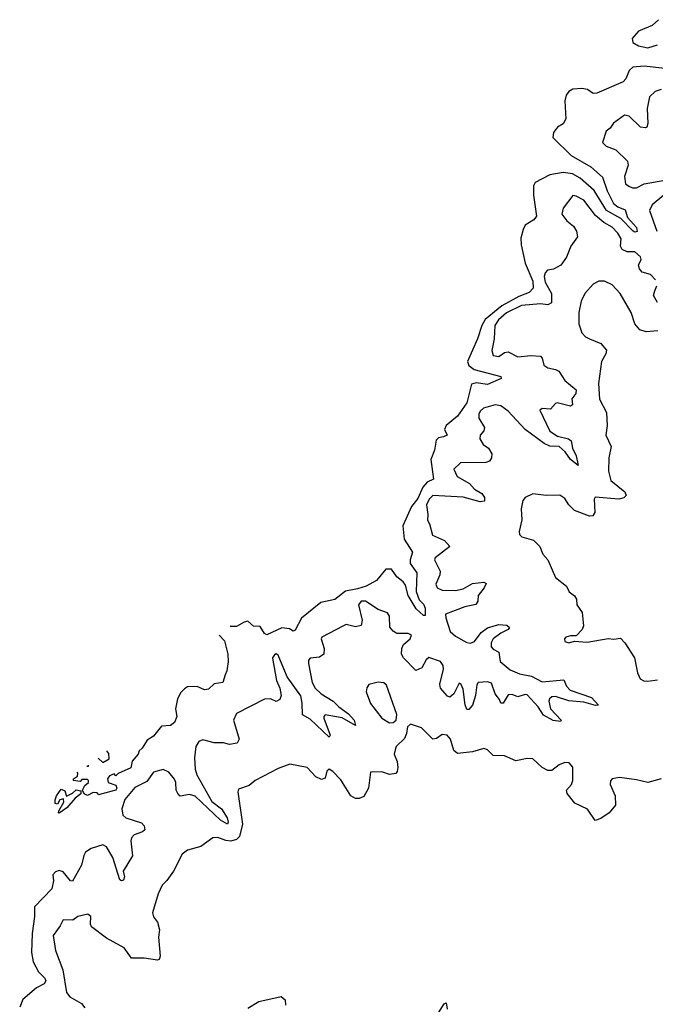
# Model space of a CAD drawing. Extents: x 2528705 to 2678277, y 911730 to 1023331.
# Tile 67 of 241: x 2549195 to 2552564, y 990770 to 995985. Entities that reach past the tile are written whole.
import ezdxf

# ---------------------------------------------------------------- set-up
doc = ezdxf.new("R2010")
doc.units = 0

msp = doc.modelspace()

# ---------------------------------------------------------------- linework, layer by layer
at = {"layer": '0CON20XD'}
for points in [[(2552580.5, 995985), (2552546.6, 995953.4), (2552475.6, 995925), (2552441.5, 995885), (2552444.9, 995864.9), (2552475, 995846.5), (2552525, 995836.5), (2552575, 995851.1)], [(2552615, 995726.8), (2552505, 995738.4), (2552445, 995733.6), (2552425, 995715.5), (2552407.6, 995672.4), (2552394.1, 995655.9), (2552255, 995595.5), (2552235, 995594.4), (2552205.2, 995615.2), (2552175, 995621.2), (2552126.5, 995616.5), (2552105.3, 995605), (2552092, 995585), (2552084.7, 995555), (2552089.3, 995460.7), (2552075, 995434), (2552045.8, 995415), (2552025, 995386.7), (2552021.8, 995361.8), (2552117.8, 995265), (2552222, 995205), (2552285, 995151.2), (2552308.8, 995078.8), (2552342, 995012), (2552365, 994993.1), (2552405, 994978.8), (2552416.7, 994936.7), (2552463.8, 994885), (2552467.3, 994862.7), (2552455, 994860), (2552446.7, 994865), (2552381.5, 994931.5), (2552306.1, 994975), (2552239.5, 995079.5), (2552165.8, 995145.8), (2552125, 995169.4), (2552075, 995175.8), (2552005, 995163.8), (2551926.6, 995123.4), (2551918.5, 995105), (2551918.6, 995055), (2551934.5, 994945), (2551920, 994925), (2551875, 994896.2), (2551864.3, 994874.3), (2551852, 994828), (2551852.7, 994792.7), (2551874.4, 994695), (2551915, 994600), (2551917.3, 994562.7), (2551895, 994540.1), (2551840.3, 994519.7), (2551749.9, 994470.1), (2551662.4, 994397.6), (2551643.9, 994366.1), (2551622.4, 994295), (2551569, 994175), (2551575, 994154), (2551603.1, 994133.1), (2551745, 994096), (2551746.7, 994085), (2551675, 994052.6), (2551615, 994062.4), (2551590.6, 994055), (2551564.3, 993955), (2551515.4, 993884.6), (2551454.8, 993835), (2551446.1, 993815), (2551461.5, 993785), (2551442, 993775)], [(2552595, 995616), (2552563.8, 995605), (2552533.5, 995576.5), (2552520.4, 995515), (2552524.3, 995435.7), (2552518.8, 995415), (2552512, 995412), (2552485, 995415.8), (2552425, 995473.8), (2552401.2, 995478.8), (2552343.2, 995436.8), (2552325, 995410), (2552303.3, 995395), (2552283.8, 995335), (2552303.3, 995315), (2552355, 995295.7), (2552416.1, 995236.1), (2552420.5, 995215), (2552401.1, 995155), (2552405.9, 995115.9), (2552423.1, 995103.1), (2552442.5, 995095), (2552464.6, 995094.6), (2552505, 995115.9), (2552615, 995134.4)], [(2552565, 994607.1), (2552538.2, 994635), (2552495, 994646.9), (2552479.6, 994665), (2552475.4, 994685), (2552489.1, 994715), (2552485, 994728.9), (2552455, 994755.3), (2552415, 994756.2), (2552388.1, 994768.1), (2552380, 994785), (2552383.5, 994825), (2552365.3, 994855), (2552335, 994885.8), (2552291.2, 994911.2), (2552247.5, 994947.5), (2552185, 995029.2), (2552145, 995050), (2552127, 995053), (2552075, 994986.2), (2552068, 994955), (2552095, 994918.8), (2552130.6, 994890.6), (2552145.8, 994865), (2552151.2, 994835), (2552115.7, 994785), (2552093.1, 994726.9), (2552063.8, 994685), (2552025, 994664), (2551992.3, 994657.7), (2551980, 994645), (2551975.8, 994625), (2551980, 994595), (2552013.2, 994535), (2552014.7, 994485.3), (2551995, 994474.5), (2551955, 994480.4), (2551855, 994471.4), (2551775, 994431.9), (2551733.1, 994395), (2551713.2, 994365), (2551709.6, 994295), (2551697.6, 994232.4), (2551705, 994207.1), (2551735, 994201.1), (2551765, 994221.9), (2551784.5, 994225.5), (2551835, 994199.5), (2551905, 994206.7), (2551955, 994202), (2551965, 994192.5), (2551972.5, 994155), (2551995, 994140.5), (2552035, 994133.1), (2552053.4, 994123.4), (2552085, 994074.5), (2552143.8, 994025), (2552142.7, 994005), (2552122.4, 993977.6), (2552125.4, 993945), (2552115, 993937.7), (2552044.6, 993955.4), (2552035, 993952.5), (2552008.2, 993921.8), (2551964.3, 993925.7), (2551952.3, 993917.7), (2552005.3, 993805), (2552045, 993779), (2552104.8, 993764.8), (2552118.8, 993755), (2552125.7, 993715), (2552143.9, 993675), (2552155, 993624.2), (2552115, 993654.7), (2552085.9, 993695.9), (2552055, 993724.8)], [(2552610, 995055), (2552546.9, 995005), (2552532.9, 994975), (2552572.1, 994865)], [(2552576.9, 994336.9), (2552515, 994332.1), (2552482.9, 994342.9), (2552456.4, 994375), (2552435.7, 994435), (2552378, 994535), (2552335, 994580.8), (2552295, 994600.6), (2552265, 994600), (2552235.5, 994584.5), (2552190, 994535), (2552171.9, 994495), (2552159.2, 994435), (2552158, 994375), (2552175, 994326.7), (2552193.8, 994305), (2552215, 994294.2), (2552275, 994270), (2552305.6, 994235), (2552301.4, 994215), (2552278.5, 994175), (2552262.6, 994057.4), (2552268.5, 993975), (2552305.6, 993905), (2552309.5, 993835), (2552302.1, 993785), (2552330.5, 993725), (2552317.1, 993665), (2552315.9, 993594.1), (2552328.5, 993545), (2552401.9, 993485), (2552410, 993465), (2552397.6, 993452.4), (2552370, 993445), (2552245, 993455.7), (2552240, 993445), (2552244.3, 993375), (2552232.1, 993357.9), (2552215, 993355.5), (2552135.3, 993385.3), (2552105.6, 993415), (2552085, 993448.6), (2552057.4, 993467.4), (2551985, 993464.4), (2551915, 993473.8), (2551875, 993453.8), (2551862.1, 993437.9), (2551853.3, 993395), (2551856.2, 993336.2), (2551842.5, 993275), (2551845, 993257.5), (2551856.1, 993246.1), (2551918.3, 993228.3), (2551951.2, 993195), (2551968.8, 993155), (2551994.2, 993125), (2552035, 993030), (2552093.8, 992985), (2552106.7, 992955), (2552135, 992933.3), (2552146, 992915), (2552148.8, 992885), (2552176, 992845), (2552183.3, 992775), (2552176.7, 992755), (2552145, 992722.5), (2552115, 992722.5), (2552090, 992715), (2552082.5, 992705), (2552085, 992692.5), (2552105, 992683.8), (2552135, 992693.3), (2552202.3, 992687.7), (2552315, 992708), (2552345, 992704.2), (2552379.5, 992709.5), (2552403.3, 992685), (2552453.3, 992605), (2552470, 992525), (2552483.9, 992493.9), (2552503.6, 992483.6), (2552525, 992481.2), (2552575, 992488.8)], [(2552575, 994486.7), (2552554.6, 994525), (2552561.3, 994548.7), (2552571.9, 994575)], [(2552055, 993724.8), (2552005, 993725.7), (2551975, 993740.9), (2551874.1, 993814.1), (2551785, 993912), (2551745, 993940), (2551715, 993945.7), (2551652.6, 993927.4), (2551635, 993911.2), (2551628.6, 993895), (2551629.2, 993875), (2551659.2, 993825), (2551655, 993806.7), (2551636, 993785), (2551633.3, 993765), (2551651.1, 993735), (2551679.4, 993715), (2551698, 993685), (2551696.3, 993663.7), (2551685, 993647.1), (2551665, 993639.1), (2551531.5, 993638.5), (2551496, 993605), (2551514.5, 993565), (2551578.5, 993528.5), (2551605, 993498.5), (2551644.7, 993475), (2551658.2, 993455), (2551659.4, 993435), (2551635, 993431.4), (2551545, 993456.2), (2551385, 993465.5), (2551365, 993445.7), (2551351.8, 993415), (2551359.2, 993365), (2551356.7, 993335), (2551366.7, 993315), (2551383.8, 993255), (2551446.7, 993226.7), (2551474.3, 993195), (2551397.1, 993135), (2551394.5, 993124.5), (2551423.3, 993065), (2551422.5, 993045), (2551400, 992995), (2551408.6, 992975), (2551434, 992964), (2551505, 992961.2), (2551545, 992970.6), (2551595, 992999.5), (2551655, 993005.7), (2551668, 992998), (2551657.6, 992975), (2551624.7, 992935), (2551622.7, 992905), (2551612.5, 992887.5), (2551555, 992876), (2551452.8, 992837.2), (2551453.4, 992816.6), (2551477.6, 992745), (2551505, 992720), (2551565, 992687.2), (2551585, 992683.4), (2551605, 992691.7), (2551640.6, 992739.4), (2551675, 992764.4), (2551735, 992782.3), (2551777.5, 992777.5), (2551790.9, 992765), (2551784.6, 992755), (2551745, 992735.8), (2551705, 992705.4), (2551694.2, 992685), (2551694.1, 992664.1), (2551705, 992650.5), (2551734.4, 992634.4), (2551742.5, 992585), (2551795, 992541.1), (2551845, 992520), (2551907.3, 992507.3), (2551965, 992477.7), (2552078.9, 992488.9), (2552092.7, 992455), (2552113.2, 992433.2), (2552226.7, 992395), (2552263.3, 992355), (2552246.5, 992353.5), (2552185, 992370.3), (2552105, 992376.8), (2552035, 992400.6), (2552015, 992397.7), (2552002.7, 992387.3), (2551999, 992375), (2552008.9, 992335), (2552065.8, 992274.2), (2552061.7, 992268.3), (2552023.2, 992273.2), (2551970.9, 992300.9), (2551942.7, 992345), (2551885, 992408.9), (2551875, 992411.6), (2551835, 992398.2), (2551805, 992410.6), (2551785, 992410), (2551757.3, 992365), (2551745, 992364.5), (2551737.9, 992385), (2551715.6, 992415), (2551695, 992471.8), (2551675, 992478.4), (2551625, 992474.2), (2551617.7, 992462.3), (2551611, 992405), (2551594.5, 992355), (2551575, 992331.6), (2551565, 992332.3), (2551555.8, 992355.8), (2551545, 992438.6), (2551535, 992464.4), (2551525, 992471.4), (2551521.9, 992468.1), (2551496.3, 992413.7), (2551475, 992397.1), (2551462.1, 992402.1), (2551424.8, 992444.8), (2551421.9, 992465), (2551441.7, 992545), (2551439, 992565), (2551425.3, 992585), (2551363.7, 992606.3), (2551349.6, 992595), (2551327, 992553), (2551295, 992537.5), (2551228.6, 992605), (2551219.4, 992625), (2551220.6, 992655), (2551230, 992675), (2551265.6, 992705), (2551272, 992725), (2551255, 992734.2), (2551194.5, 992734.5), (2551175, 992746), (2551157.8, 992767.8), (2551155.7, 992825.7), (2551144.1, 992844.1), (2551095, 992861.2), (2551027.5, 992905), (2551005, 992905.8), (2550990.8, 992885), (2551010.6, 992805), (2551004.3, 992775.7), (2550975, 992770), (2550925, 992780.9), (2550907.6, 992772.4), (2550796.7, 992715), (2550792.5, 992705), (2550809.4, 992655), (2550807.1, 992625), (2550785, 992607.8), (2550735, 992604), (2550726.7, 992593.3), (2550725.6, 992575), (2550746, 992475), (2550761.3, 992445), (2550793.1, 992415), (2550855.8, 992375.8), (2550885.8, 992345.8), (2550938.3, 992308.3), (2550967.3, 992275), (2550975, 992247.5), (2550905, 992288), (2550815, 992302.5), (2550807.5, 992295), (2550807.9, 992285), (2550841.1, 992195), (2550835, 992184.6), (2550735, 992281.1), (2550693.6, 992303.6), (2550692.6, 992365), (2550685, 992404.5), (2550612.4, 992505), (2550565, 992620), (2550555, 992626), (2550545, 992621.2), (2550535.8, 992605), (2550536.9, 992593.1), (2550556.8, 992485), (2550574, 992445), (2550581.4, 992405), (2550574, 992385), (2550555, 992374.4), (2550525, 992387.3), (2550493.4, 992386.6), (2550345, 992311.1), (2550328.8, 992275), (2550358.2, 992175), (2550347.7, 992152.3), (2550306.4, 992146.4), (2550275, 992154.3), (2550225, 992155.6), (2550165, 992170), (2550145, 992162.5), (2550128.6, 992135), (2550121.4, 992075), (2550125.5, 992015), (2550133.9, 991985), (2550213.8, 991843.8), (2550265.2, 991805.2), (2550295, 991757.5), (2550300, 991735), (2550296, 991725), (2550260, 991745), (2550125, 991871.6), (2550095, 991880.8), (2550045, 991873.3), (2550033, 991887), (2550023.8, 991905), (2550022, 991945), (2550015, 991963.1), (2549985, 991999.2), (2549955, 992013.8), (2549905, 991998.8), (2549869.1, 991950.9), (2549805, 991917.5), (2549752.3, 991855), (2549735.6, 991805), (2549741.4, 991771.4), (2549757.1, 991757.1), (2549840.8, 991730.8), (2549854.4, 991715), (2549858.6, 991695), (2549846.8, 991683.2), (2549801.6, 991668.4), (2549788.1, 991651.9), (2549784.6, 991635), (2549793.1, 991556.9), (2549744.4, 991475), (2549750, 991445), (2549745, 991428), (2549735, 991424.3), (2549725, 991428.8), (2549688.2, 991548.2), (2549655, 991603.8), (2549635, 991615.4), (2549574.2, 991595.8), (2549544.4, 991575), (2549535, 991558.8), (2549522.9, 991507.1), (2549475, 991421.4), (2549465, 991424.5), (2549425, 991471.4), (2549405, 991479.2), (2549385, 991471.4), (2549370.6, 991455), (2549374.7, 991424.7), (2549365, 991382.2), (2549273.6, 991286.4), (2549274.2, 991235), (2549260.6, 991145), (2549257.7, 991045), (2549267.3, 990995), (2549295, 990941.6), (2549328.1, 990908.1), (2549333.6, 990895), (2549325, 990879.1), (2549285, 990857.2), (2549211.3, 990795), (2549195, 990755.7)], [(2551442, 993775), (2551415, 993770), (2551402, 993758), (2551394.1, 993705), (2551374.9, 993655), (2551388.2, 993551.8), (2551354.9, 993535.1), (2551331.8, 993508.2), (2551305, 993449.8), (2551272.5, 993407.5), (2551226.2, 993305), (2551232.8, 993232.8), (2551277.8, 993165), (2551264.3, 993125), (2551264.3, 993105), (2551299.7, 993055), (2551296.8, 992956.8), (2551313.1, 992913.1), (2551335, 992890), (2551345, 992867.5), (2551345, 992830), (2551335, 992830), (2551296.2, 992865), (2551254.7, 992935), (2551240.1, 992990.1), (2551227.9, 993007.9), (2551193.9, 993035), (2551165, 993075.3), (2551135, 993074), (2551085.6, 993014.4), (2551030.9, 992985), (2550985, 992969.9), (2550922.5, 992957.5), (2550865, 992914.2), (2550791.4, 992898.6), (2550688.8, 992815), (2550655, 992751.2), (2550645, 992746.2), (2550625, 992758.8), (2550585, 992764), (2550505, 992726.2), (2550493.2, 992733.2), (2550470.5, 992770.5), (2550435, 992773.3), (2550405, 992798.8), (2550385, 992794.2), (2550345, 992770.5), (2550315, 992771.3), (2550310.8, 992774.5)], [(2550253, 992725.4), (2550280, 992695), (2550297.5, 992625), (2550299.6, 992585), (2550293, 992537), (2550284.2, 992515.8), (2550272.5, 992475), (2550225, 992466.7), (2550195, 992440), (2550175, 992436.2), (2550135, 992452.9), (2550085, 992451.4), (2550068.9, 992441.1), (2550048.6, 992421.4), (2550031.8, 992388.2), (2550020.6, 992335), (2550028.6, 992295), (2550015, 992262.5), (2549995, 992247.5), (2549946.4, 992243.6), (2549905, 992190), (2549870.7, 992169.3), (2549845, 992127.5), (2549827.5, 992112.5), (2549823.8, 992095), (2549791.7, 992058.3), (2549785, 992022), (2549717.5, 991992.5), (2549705, 991980), (2549695, 991990), (2549670.5, 991979.5), (2549661.2, 991965), (2549663.3, 991945), (2549705, 991930), (2549709.4, 991915), (2549705.5, 991905), (2549625, 991882.5), (2549615, 991880), (2549605, 991890), (2549585, 991891.2), (2549555, 991876.7), (2549537.5, 991885), (2549527.5, 991905), (2549540.7, 991929.3), (2549560, 991945), (2549560, 991955), (2549555, 991960), (2549525, 991960), (2549515, 991950), (2549480, 991955), (2549480, 991965), (2549501.7, 991978.3), (2549502.5, 991995), (2549500.1, 991998.8)], [(2551155, 992260), (2551175, 992262.5), (2551190, 992275), (2551193.3, 992305), (2551139.7, 992459.7), (2551125, 992472.5), (2551095, 992476.5), (2551045.9, 992464.1), (2551034.2, 992445.8), (2551032, 992425), (2551055, 992363.8), (2551113.8, 992285), (2551155, 992260)], [(2552595, 991963.8), (2552525, 991944), (2552465, 991959.2), (2552375, 991970.8), (2552335.9, 991964.1), (2552326.1, 991953.9), (2552324.3, 991935), (2552350.6, 991875), (2552352.5, 991825), (2552320, 991785), (2552275, 991754.3), (2552245, 991744.2), (2552205, 991803.3), (2552136.7, 991835), (2552096.1, 991886.1), (2552093.3, 991905), (2552120, 991935), (2552127.8, 991955), (2552126.4, 992026.4), (2552108.3, 992048.3), (2552085, 992051.2), (2552055, 992038), (2552015, 992008), (2551995, 992009.2), (2551963.7, 992023.7), (2551915, 992070), (2551885, 992071.9), (2551825, 992060), (2551765, 992085.7), (2551705, 992087.5), (2551675, 992118), (2551655, 992124.3), (2551595, 992106.4), (2551515, 992097.8), (2551496.5, 992115), (2551477.7, 992175), (2551460.8, 992195), (2551435, 992198.5), (2551405, 992178.1), (2551385, 992174.2), (2551325, 992234.4), (2551266.1, 992253.9), (2551250.5, 992239.5), (2551246, 992205), (2551235, 992177.5), (2551190, 992135), (2551186.2, 992125), (2551180, 992095), (2551195.5, 992055.5), (2551199.4, 992025), (2551196.7, 992003.3), (2551187.9, 991992.1), (2551155, 991987.1), (2551115, 992000.6), (2551055, 992000), (2551044.3, 991915), (2551020, 991870), (2550995, 991859.2), (2550975, 991860), (2550950.8, 991875), (2550898.1, 991958.1), (2550855, 992002.9), (2550835, 992015.6), (2550822.9, 992005), (2550815, 991967.5), (2550795, 991960), (2550765, 991975.6), (2550718.1, 992025), (2550627.5, 992042.5), (2550565, 992019.4), (2550443.3, 991955), (2550411.7, 991928.3), (2550355, 991910), (2550351.2, 991895), (2550376, 991725), (2550361, 991659), (2550345, 991643.2), (2550315, 991634), (2550287.5, 991637.5), (2550245, 991653.5), (2550218.6, 991651.4), (2550155, 991605.8), (2550085, 991585.6), (2550055.7, 991565), (2550010.6, 991475), (2549975.6, 991425), (2549949.8, 991400.2), (2549928.8, 991355), (2549898.6, 991255), (2549905, 991233.3), (2549925.7, 991205.7), (2549936, 991165), (2549931.2, 991125), (2549940, 991025), (2549935, 991007.5), (2549925.8, 991004.2), (2549855, 991014.2), (2549787.5, 991015), (2549749.3, 991069.3), (2549655, 991120.8), (2549575, 991181.2), (2549570, 991195), (2549572.5, 991235), (2549556.7, 991246.7), (2549504.1, 991235.9), (2549477.5, 991215), (2549425, 991216.7), (2549410, 991185), (2549373.3, 991135), (2549384.3, 991055), (2549423.2, 990953.2), (2549443.4, 990833.4), (2549460, 990810), (2549522.5, 990775), (2549540.7, 990750.7)], [(2549611.5, 992073.5), (2549635, 992050), (2549669.2, 992070.8), (2549668, 992098), (2549657.8, 992113.3)], [(2549551.3, 992030.6), (2549559.3, 992030.7), (2549560.2, 992036.1)], [(2549405, 991782.5), (2549400, 991785), (2549402.5, 991795), (2549429.3, 991840.7), (2549427.5, 991857.5), (2549407, 991853), (2549395, 991830), (2549383, 991833), (2549383, 991853), (2549390, 991875), (2549415, 991910), (2549435, 991900), (2549442.5, 991872.5), (2549475, 991887.5), (2549495, 991906.7), (2549520, 991900), (2549520, 991885), (2549488.8, 991861.2), (2549445, 991810), (2549405, 991782.5)], [(2550405, 990749.1), (2550462, 990785), (2550581.7, 990811.7), (2550603, 990793), (2550604.2, 990765)], [(2551414.5, 990725.5), (2551445, 990773.3), (2551455, 990777.5), (2551460.8, 990745)]]:
    msp.add_lwpolyline(points, dxfattribs=at)

doc.saveas('drawing.dxf')
